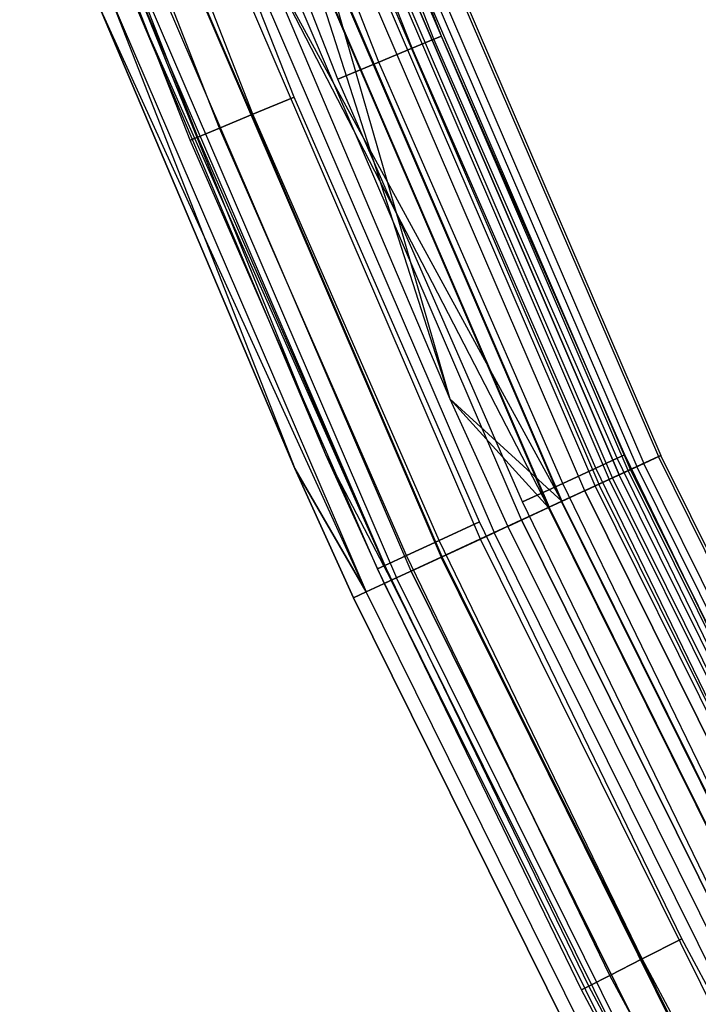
# Model space of a CAD drawing. Extents: x -175 to 175, y -175 to 175.
# Tile 21 of 130: x -164 to -154, y -80 to -65. Entities that reach past the tile are written whole.
import ezdxf

# ---------------------------------------------------------------- set-up
doc = ezdxf.new("R2010")
doc.units = 0
doc.header["$LTSCALE"] = 25.4
doc.layers.get('0').update_dxf_attribs({"linetype": 'CONTINUOUS'})

# ---------------------------------------------------------------- blocks, each defined once
blk = doc.blocks.new('SANTANA_PODLOGOWA_STL')
at = {"color": 0}
for p, q in [((-158.095, -65.485, 1044.184), (-160.544, -59.228, 1044.184)), ((-158.095, -65.485, 1044.184), (-160.544, -59.228, 1044.184)), ((-158.095, -65.485, 1042.816), (-160.544, -59.228, 1042.816)), ((-158.095, -65.485, 1042.816), (-160.544, -59.228, 1042.816)), ((-158.095, -65.485, 248.184), (-160.544, -59.228, 248.184)), ((-158.095, -65.485, 248.184), (-160.544, -59.228, 248.184)), ((-158.095, -65.485, 246.816), (-160.544, -59.228, 246.816)), ((-158.095, -65.485, 246.816), (-160.544, -59.228, 246.816)), ((-157.983, -65.439, 1043.5), (-160.431, -59.186, 1043.5)), ((-157.983, -65.439, 1043.5), (-160.431, -59.186, 1043.5)), ((-157.983, -65.439, 247.5), (-160.431, -59.186, 247.5)), ((-157.983, -65.439, 247.5), (-160.431, -59.186, 247.5)), ((-158.416, -65.618, 1044.786), (-160.87, -59.348, 1044.786)), ((-158.416, -65.618, 1044.786), (-160.87, -59.348, 1044.786)), ((-158.416, -65.618, 1042.214), (-160.87, -59.348, 1042.214)), ((-158.416, -65.618, 1042.214), (-160.87, -59.348, 1042.214)), ((-158.416, -65.618, 248.786), (-160.87, -59.348, 248.786)), ((-158.416, -65.618, 248.786), (-160.87, -59.348, 248.786)), ((-158.416, -65.618, 246.214), (-160.87, -59.348, 246.214)), ((-158.416, -65.618, 246.214), (-160.87, -59.348, 246.214)), ((-158.907, -65.822, 1045.232), (-161.369, -59.532, 1045.232)), ((-158.907, -65.822, 1045.232), (-161.369, -59.532, 1045.232)), ((-158.907, -65.822, 1041.768), (-161.369, -59.532, 1041.768)), ((-158.907, -65.822, 1041.768), (-161.369, -59.532, 1041.768)), ((-158.907, -65.822, 249.232), (-161.369, -59.532, 249.232)), ((-158.907, -65.822, 249.232), (-161.369, -59.532, 249.232)), ((-158.907, -65.822, 245.768), (-161.369, -59.532, 245.768)), ((-158.907, -65.822, 245.768), (-161.369, -59.532, 245.768)), ((-159.51, -66.071, 1045.47), (-161.981, -59.758, 1045.47)), ((-159.51, -66.071, 1041.53), (-161.981, -59.758, 1041.53)), ((-159.51, -66.071, 1045.47), (-161.981, -59.758, 1045.47)), ((-159.51, -66.071, 1041.53), (-161.981, -59.758, 1041.53)), ((-159.51, -66.071, 249.47), (-161.981, -59.758, 249.47)), ((-159.51, -66.071, 245.53), (-161.981, -59.758, 245.53)), ((-159.51, -66.071, 249.47), (-161.981, -59.758, 249.47)), ((-159.51, -66.071, 245.53), (-161.981, -59.758, 245.53)), ((-160.152, -66.337, 1041.53), (-162.633, -59.998, 1041.53)), ((-160.152, -66.337, 1045.47), (-162.633, -59.998, 1045.47)), ((-160.152, -66.337, 1045.47), (-162.633, -59.998, 1045.47)), ((-160.152, -66.337, 1041.53), (-162.633, -59.998, 1041.53)), ((-160.152, -66.337, 245.53), (-162.633, -59.998, 245.53)), ((-160.152, -66.337, 249.47), (-162.633, -59.998, 249.47)), ((-160.152, -66.337, 249.47), (-162.633, -59.998, 249.47)), ((-160.152, -66.337, 245.53), (-162.633, -59.998, 245.53)), ((-160.755, -66.587, 1045.232), (-163.245, -60.224, 1045.232)), ((-160.755, -66.587, 1045.232), (-163.245, -60.224, 1045.232)), ((-160.755, -66.587, 1041.768), (-163.245, -60.224, 1041.768)), ((-160.755, -66.587, 1041.768), (-163.245, -60.224, 1041.768)), ((-160.755, -66.587, 249.232), (-163.245, -60.224, 249.232)), ((-160.755, -66.587, 249.232), (-163.245, -60.224, 249.232)), ((-160.755, -66.587, 245.768), (-163.245, -60.224, 245.768)), ((-160.755, -66.587, 245.768), (-163.245, -60.224, 245.768)), ((-161.247, -66.791, 1044.786), (-163.744, -60.409, 1044.786)), ((-161.247, -66.791, 1044.786), (-163.744, -60.409, 1044.786)), ((-161.247, -66.791, 1042.214), (-163.744, -60.409, 1042.214)), ((-161.247, -66.791, 1042.214), (-163.744, -60.409, 1042.214)), ((-161.247, -66.791, 248.786), (-163.744, -60.409, 248.786)), ((-161.247, -66.791, 248.786), (-163.744, -60.409, 248.786)), ((-161.247, -66.791, 246.214), (-163.744, -60.409, 246.214)), ((-161.247, -66.791, 246.214), (-163.744, -60.409, 246.214)), ((-161.679, -66.97, 1043.5), (-164.183, -60.57, 1043.5)), ((-161.679, -66.97, 1043.5), (-164.183, -60.57, 1043.5)), ((-161.679, -66.97, 247.5), (-164.183, -60.57, 247.5)), ((-161.679, -66.97, 247.5), (-164.183, -60.57, 247.5)), ((-161.567, -66.923, 1044.184), (-164.07, -60.529, 1044.184)), ((-161.567, -66.923, 1044.184), (-164.07, -60.529, 1044.184)), ((-161.567, -66.923, 1042.816), (-164.07, -60.529, 1042.816)), ((-161.567, -66.923, 1042.816), (-164.07, -60.529, 1042.816)), ((-161.567, -66.923, 248.184), (-164.07, -60.529, 248.184)), ((-161.567, -66.923, 248.184), (-164.07, -60.529, 248.184)), ((-161.567, -66.923, 246.816), (-164.07, -60.529, 246.816)), ((-161.567, -66.923, 246.816), (-164.07, -60.529, 246.816)), ((-158.448, -63.131, 246.947), (-154.798, -71.617, 246.947)), ((-158.448, -63.131, 246.947), (-154.798, -71.617, 246.947)), ((-158.448, -63.131, 1044.053), (-154.798, -71.617, 1044.053)), ((-158.448, -63.131, 1044.053), (-154.798, -71.617, 1044.053)), ((-158.412, -63.117, 247.838), (-154.762, -71.601, 247.838)), ((-158.412, -63.117, 247.838), (-154.762, -71.601, 247.838)), ((-158.412, -63.117, 1043.162), (-154.762, -71.601, 1043.162)), ((-158.412, -63.117, 1043.162), (-154.762, -71.601, 1043.162)), ((-155.241, -71.822, 247.945), (-158.902, -63.312, 247.945)), ((-155.241, -71.822, 247.945), (-158.902, -63.312, 247.945)), ((-155.241, -71.822, 1043.055), (-158.902, -63.312, 1043.055)), ((-155.241, -71.822, 1043.055), (-158.902, -63.312, 1043.055)), ((-155.207, -71.806, 247.276), (-158.867, -63.298, 247.276)), ((-155.207, -71.806, 247.276), (-158.867, -63.298, 247.276)), ((-155.207, -71.806, 1043.724), (-158.867, -63.298, 1043.724)), ((-155.207, -71.806, 1043.724), (-158.867, -63.298, 1043.724)), ((-158.773, -63.261, 246.126), (-155.115, -71.764, 246.126)), ((-158.773, -63.261, 246.126), (-155.115, -71.764, 246.126)), ((-158.773, -63.261, 1044.874), (-155.115, -71.764, 1044.874)), ((-158.773, -63.261, 1044.874), (-155.115, -71.764, 1044.874)), ((-158.669, -63.219, 248.686), (-155.013, -71.717, 248.686)), ((-158.669, -63.219, 248.686), (-155.013, -71.717, 248.686)), ((-158.669, -63.219, 1042.314), (-155.013, -71.717, 1042.314)), ((-158.669, -63.219, 1042.314), (-155.013, -71.717, 1042.314)), ((-159.344, -63.489, 245.48), (-155.674, -72.022, 245.48)), ((-159.344, -63.489, 245.48), (-155.674, -72.022, 245.48)), ((-159.344, -63.489, 1045.52), (-155.674, -72.022, 1045.52)), ((-159.344, -63.489, 1045.52), (-155.674, -72.022, 1045.52)), ((-159.186, -63.425, 249.383), (-155.519, -71.951, 249.383)), ((-159.186, -63.425, 249.383), (-155.519, -71.951, 249.383)), ((-159.186, -63.425, 1041.616), (-155.519, -71.951, 1041.616)), ((-159.186, -63.425, 1041.616), (-155.519, -71.951, 1041.616)), ((-155.474, -71.93, 248.564), (-159.14, -63.407, 248.564)), ((-155.474, -71.93, 248.564), (-159.14, -63.407, 248.564)), ((-155.474, -71.93, 1042.436), (-159.14, -63.407, 1042.436)), ((-155.474, -71.93, 1042.436), (-159.14, -63.407, 1042.436)), ((-159.039, -63.367, 246.632), (-155.375, -71.884, 246.632)), ((-159.039, -63.367, 246.632), (-155.375, -71.884, 246.632)), ((-155.375, -71.884, 1044.368), (-159.039, -63.367, 1044.368)), ((-155.375, -71.884, 1044.368), (-159.039, -63.367, 1044.368)), ((-155.879, -72.117, 249.064), (-159.555, -63.572, 249.064)), ((-155.879, -72.117, 249.064), (-159.555, -63.572, 249.064)), ((-155.879, -72.117, 1041.936), (-159.555, -63.572, 1041.936)), ((-155.879, -72.117, 1041.936), (-159.555, -63.572, 1041.936)), ((-155.727, -72.047, 246.086), (-159.399, -63.51, 246.086)), ((-155.727, -72.047, 246.086), (-159.399, -63.51, 246.086)), ((-155.727, -72.047, 1044.914), (-159.399, -63.51, 1044.914)), ((-155.727, -72.047, 1044.914), (-159.399, -63.51, 1044.914)), ((-156.223, -72.276, 245.698), (-159.907, -63.713, 245.698)), ((-156.223, -72.276, 245.698), (-159.907, -63.713, 245.698)), ((-159.907, -63.713, 1045.302), (-156.223, -72.276, 1045.302)), ((-159.907, -63.713, 1045.302), (-156.223, -72.276, 1045.302)), ((-159.897, -63.709, 249.841), (-156.214, -72.272, 249.841)), ((-159.897, -63.709, 249.841), (-156.214, -72.272, 249.841)), ((-159.897, -63.709, 1041.159), (-157.863, -70.769, 1041)), ((-159.897, -63.709, 1041.159), (-157.863, -70.769, 1041)), ((-159.897, -63.709, 1041.159), (-156.214, -72.272, 1041.159)), ((-159.897, -63.709, 1041.159), (-156.214, -72.272, 1041.159)), ((-160.099, -63.789, 249.388), (-157.863, -70.769, 249.5)), ((-160.099, -63.789, 249.388), (-156.411, -72.363, 249.388)), ((-160.099, -63.789, 249.388), (-157.863, -70.769, 249.5)), ((-160.099, -63.789, 249.388), (-156.411, -72.363, 249.388)), ((-160.099, -63.789, 1041.612), (-156.411, -72.363, 1041.612)), ((-160.099, -63.789, 1041.612), (-156.411, -72.363, 1041.612)), ((-160.09, -63.786, 245.091), (-156.402, -72.359, 245.091)), ((-160.09, -63.786, 245.091), (-156.402, -72.359, 245.091)), ((-160.09, -63.786, 1045.909), (-156.402, -72.359, 1045.909)), ((-160.09, -63.786, 1045.909), (-156.402, -72.359, 1045.909)), ((-156.214, -72.272, 249.841), (-160.713, -64.034, 250)), ((-160.713, -64.034, 250), (-157.863, -70.769, 250)), ((-156.214, -72.272, 249.841), (-160.713, -64.034, 250)), ((-160.713, -64.034, 250), (-157.863, -70.769, 250)), ((-160.713, -64.034, 249.5), (-157.863, -70.769, 249.5)), ((-160.713, -64.034, 249.5), (-157.863, -70.769, 249.5)), ((-160.713, -64.034, 1041.5), (-157.863, -70.769, 1041.5)), ((-156.411, -72.363, 1041.612), (-160.713, -64.034, 1041.5)), ((-156.411, -72.363, 1041.612), (-160.713, -64.034, 1041.5)), ((-160.713, -64.034, 1041.5), (-157.863, -70.769, 1041.5)), ((-160.713, -64.034, 1041), (-157.863, -70.769, 1041)), ((-160.713, -64.034, 1041), (-157.863, -70.769, 1041)), ((-156.807, -72.547, 245.513), (-160.505, -63.951, 245.513)), ((-156.807, -72.547, 245.513), (-160.505, -63.951, 245.513)), ((-156.807, -72.547, 1045.487), (-160.505, -63.951, 1045.487)), ((-156.807, -72.547, 1045.487), (-160.505, -63.951, 1045.487)), ((-157.414, -72.828, 245.55), (-161.126, -64.199, 245.55)), ((-157.414, -72.828, 245.55), (-161.126, -64.199, 245.55)), ((-157.414, -72.828, 1045.45), (-161.126, -64.199, 1045.45)), ((-157.414, -72.828, 1045.45), (-161.126, -64.199, 1045.45)), ((-160.916, -64.115, 245.01), (-157.209, -72.732, 245.01)), ((-160.916, -64.115, 245.01), (-157.209, -72.732, 245.01)), ((-160.916, -64.115, 1045.99), (-157.209, -72.732, 1045.99)), ((-160.916, -64.115, 1045.99), (-157.209, -72.732, 1045.99)), ((-161.715, -64.433, 245.245), (-157.99, -73.094, 245.245)), ((-161.715, -64.433, 245.245), (-157.99, -73.094, 245.245)), ((-161.715, -64.433, 1045.755), (-157.99, -73.094, 1045.755)), ((-161.715, -64.433, 1045.755), (-157.99, -73.094, 1045.755)), ((-157.976, -73.088, 245.807), (-161.701, -64.428, 245.807)), ((-157.976, -73.088, 245.807), (-161.701, -64.428, 245.807)), ((-157.976, -73.088, 1045.193), (-161.701, -64.428, 1045.193)), ((-157.976, -73.088, 1045.193), (-161.701, -64.428, 1045.193)), ((-158.43, -73.297, 246.253), (-162.166, -64.613, 246.253)), ((-158.43, -73.297, 246.253), (-162.166, -64.613, 246.253)), ((-158.43, -73.297, 1044.747), (-162.166, -64.613, 1044.747)), ((-158.43, -73.297, 1044.747), (-162.166, -64.613, 1044.747)), ((-162.571, -64.774, 247.5), (-159.688, -71.587, 247.5)), ((-158.724, -73.433, 246.839), (-162.571, -64.774, 247.5)), ((-158.724, -73.433, 246.839), (-162.571, -64.774, 247.5)), ((-162.571, -64.774, 247.5), (-159.688, -71.587, 247.5)), ((-162.571, -64.774, 1043.5), (-159.688, -71.587, 1043.5)), ((-162.571, -64.774, 1043.5), (-159.688, -71.587, 1043.5)), ((-162.467, -64.733, 246.839), (-158.724, -73.433, 246.839)), ((-162.467, -64.733, 246.839), (-158.724, -73.433, 246.839)), ((-162.467, -64.733, 1044.161), (-159.688, -71.587, 1043.5)), ((-162.467, -64.733, 1044.161), (-158.724, -73.433, 1044.161)), ((-162.467, -64.733, 1044.161), (-159.688, -71.587, 1043.5)), ((-162.467, -64.733, 1044.161), (-158.724, -73.433, 1044.161)), ((-162.387, -64.701, 245.767), (-158.646, -73.397, 245.767)), ((-162.387, -64.701, 245.767), (-158.646, -73.397, 245.767)), ((-162.387, -64.701, 1045.233), (-158.646, -73.397, 1045.233)), ((-162.387, -64.701, 1045.233), (-158.646, -73.397, 1045.233)), ((-162.846, -64.884, 246.51), (-160.142, -71.79, 247.379)), ((-162.846, -64.884, 246.51), (-160.142, -71.79, 247.379)), ((-162.846, -64.884, 246.51), (-159.094, -73.605, 246.51)), ((-162.846, -64.884, 246.51), (-159.094, -73.605, 246.51)), ((-162.846, -64.884, 1044.49), (-159.094, -73.605, 1044.49)), ((-162.846, -64.884, 1044.49), (-159.094, -73.605, 1044.49)), ((-160.142, -71.79, 247.379), (-163.033, -64.958, 247.379)), ((-159.094, -73.605, 1044.49), (-163.033, -64.958, 1043.62)), ((-163.033, -64.958, 1043.62), (-160.142, -71.79, 1043.62)), ((-159.094, -73.605, 1044.49), (-163.033, -64.958, 1043.62)), ((-163.033, -64.958, 1043.62), (-160.142, -71.79, 1043.62)), ((-160.142, -71.79, 247.379), (-163.033, -64.958, 247.379)), ((-158.095, -65.485, 1044.184), (-158.416, -65.618, 1044.786)), ((-158.095, -65.485, 1044.184), (-158.416, -65.618, 1044.786)), ((-158.416, -65.618, 1042.214), (-158.095, -65.485, 1042.816)), ((-158.416, -65.618, 1042.214), (-158.095, -65.485, 1042.816)), ((-158.095, -65.485, 248.184), (-158.416, -65.618, 248.786)), ((-158.095, -65.485, 248.184), (-158.416, -65.618, 248.786)), ((-158.416, -65.618, 246.214), (-158.095, -65.485, 246.816)), ((-158.416, -65.618, 246.214), (-158.095, -65.485, 246.816)), ((-157.983, -65.439, 1043.5), (-158.095, -65.485, 1044.184)), ((-158.095, -65.485, 1042.816), (-157.983, -65.439, 1043.5)), ((-157.983, -65.439, 1043.5), (-158.095, -65.485, 1044.184)), ((-158.095, -65.485, 1042.816), (-157.983, -65.439, 1043.5)), ((-157.983, -65.439, 247.5), (-158.095, -65.485, 248.184)), ((-158.095, -65.485, 246.816), (-157.983, -65.439, 247.5)), ((-157.983, -65.439, 247.5), (-158.095, -65.485, 248.184)), ((-158.095, -65.485, 246.816), (-157.983, -65.439, 247.5)), ((-155.402, -71.641, 1044.184), (-158.095, -65.485, 1044.184)), ((-155.402, -71.641, 1042.816), (-158.095, -65.485, 1042.816)), ((-155.402, -71.641, 1042.816), (-158.095, -65.485, 1042.816)), ((-155.402, -71.641, 1044.184), (-158.095, -65.485, 1044.184)), ((-155.402, -71.641, 248.184), (-158.095, -65.485, 248.184)), ((-155.402, -71.641, 246.816), (-158.095, -65.485, 246.816)), ((-155.402, -71.641, 246.816), (-158.095, -65.485, 246.816)), ((-155.402, -71.641, 248.184), (-158.095, -65.485, 248.184)), ((-155.292, -71.591, 1043.5), (-157.983, -65.439, 1043.5)), ((-155.292, -71.591, 1043.5), (-157.983, -65.439, 1043.5)), ((-155.292, -71.591, 247.5), (-157.983, -65.439, 247.5)), ((-155.292, -71.591, 247.5), (-157.983, -65.439, 247.5)), ((-158.416, -65.618, 1044.786), (-158.907, -65.822, 1045.232)), ((-158.416, -65.618, 1044.786), (-158.907, -65.822, 1045.232)), ((-158.907, -65.822, 1041.768), (-158.416, -65.618, 1042.214)), ((-158.907, -65.822, 1041.768), (-158.416, -65.618, 1042.214)), ((-158.416, -65.618, 248.786), (-158.907, -65.822, 249.232)), ((-158.416, -65.618, 248.786), (-158.907, -65.822, 249.232)), ((-158.907, -65.822, 245.768), (-158.416, -65.618, 246.214)), ((-158.907, -65.822, 245.768), (-158.416, -65.618, 246.214)), ((-155.717, -71.787, 1044.786), (-158.416, -65.618, 1044.786)), ((-155.717, -71.787, 1044.786), (-158.416, -65.618, 1044.786)), ((-155.717, -71.787, 1042.214), (-158.416, -65.618, 1042.214)), ((-155.717, -71.787, 1042.214), (-158.416, -65.618, 1042.214)), ((-155.717, -71.787, 248.786), (-158.416, -65.618, 248.786)), ((-155.717, -71.787, 248.786), (-158.416, -65.618, 248.786)), ((-155.717, -71.787, 246.214), (-158.416, -65.618, 246.214)), ((-155.717, -71.787, 246.214), (-158.416, -65.618, 246.214)), ((-158.907, -65.822, 1045.232), (-159.51, -66.071, 1045.47)), ((-158.907, -65.822, 1045.232), (-159.51, -66.071, 1045.47)), ((-159.51, -66.071, 1041.53), (-158.907, -65.822, 1041.768)), ((-159.51, -66.071, 1041.53), (-158.907, -65.822, 1041.768)), ((-158.907, -65.822, 249.232), (-159.51, -66.071, 249.47)), ((-158.907, -65.822, 249.232), (-159.51, -66.071, 249.47)), ((-159.51, -66.071, 245.53), (-158.907, -65.822, 245.768)), ((-159.51, -66.071, 245.53), (-158.907, -65.822, 245.768)), ((-156.201, -72.009, 1045.232), (-158.907, -65.822, 1045.232)), ((-156.201, -72.009, 1045.232), (-158.907, -65.822, 1045.232)), ((-156.201, -72.009, 1041.768), (-158.907, -65.822, 1041.768)), ((-156.201, -72.009, 1041.768), (-158.907, -65.822, 1041.768)), ((-156.201, -72.009, 249.232), (-158.907, -65.822, 249.232)), ((-156.201, -72.009, 249.232), (-158.907, -65.822, 249.232)), ((-156.201, -72.009, 245.768), (-158.907, -65.822, 245.768)), ((-156.201, -72.009, 245.768), (-158.907, -65.822, 245.768)), ((-156.793, -72.283, 1045.47), (-159.51, -66.071, 1045.47)), ((-156.793, -72.283, 1041.53), (-159.51, -66.071, 1041.53)), ((-156.793, -72.283, 1045.47), (-159.51, -66.071, 1045.47)), ((-156.793, -72.283, 1041.53), (-159.51, -66.071, 1041.53)), ((-156.793, -72.283, 249.47), (-159.51, -66.071, 249.47)), ((-156.793, -72.283, 245.53), (-159.51, -66.071, 245.53)), ((-156.793, -72.283, 249.47), (-159.51, -66.071, 249.47)), ((-156.793, -72.283, 245.53), (-159.51, -66.071, 245.53)), ((-160.152, -66.337, 1045.47), (-160.755, -66.587, 1045.232)), ((-160.152, -66.337, 1045.47), (-160.755, -66.587, 1045.232)), ((-160.755, -66.587, 1041.768), (-160.152, -66.337, 1041.53)), ((-160.755, -66.587, 1041.768), (-160.152, -66.337, 1041.53)), ((-160.152, -66.337, 249.47), (-160.755, -66.587, 249.232)), ((-160.152, -66.337, 249.47), (-160.755, -66.587, 249.232)), ((-160.755, -66.587, 245.768), (-160.152, -66.337, 245.53)), ((-160.755, -66.587, 245.768), (-160.152, -66.337, 245.53)), ((-157.424, -72.574, 1045.47), (-160.152, -66.337, 1045.47)), ((-157.424, -72.574, 1041.53), (-160.152, -66.337, 1041.53)), ((-157.424, -72.574, 1045.47), (-160.152, -66.337, 1045.47)), ((-157.424, -72.574, 1041.53), (-160.152, -66.337, 1041.53)), ((-157.424, -72.574, 249.47), (-160.152, -66.337, 249.47)), ((-157.424, -72.574, 245.53), (-160.152, -66.337, 245.53)), ((-157.424, -72.574, 249.47), (-160.152, -66.337, 249.47)), ((-157.424, -72.574, 245.53), (-160.152, -66.337, 245.53)), ((-160.755, -66.587, 1045.232), (-161.247, -66.791, 1044.786)), ((-160.755, -66.587, 1045.232), (-161.247, -66.791, 1044.786)), ((-161.247, -66.791, 1042.214), (-160.755, -66.587, 1041.768)), ((-161.247, -66.791, 1042.214), (-160.755, -66.587, 1041.768)), ((-160.755, -66.587, 249.232), (-161.247, -66.791, 248.786)), ((-160.755, -66.587, 249.232), (-161.247, -66.791, 248.786)), ((-161.247, -66.791, 246.214), (-160.755, -66.587, 245.768)), ((-161.247, -66.791, 246.214), (-160.755, -66.587, 245.768)), ((-158.017, -72.847, 1045.232), (-160.755, -66.587, 1045.232)), ((-158.017, -72.847, 1045.232), (-160.755, -66.587, 1045.232)), ((-158.017, -72.847, 1041.768), (-160.755, -66.587, 1041.768)), ((-158.017, -72.847, 1041.768), (-160.755, -66.587, 1041.768)), ((-158.017, -72.847, 249.232), (-160.755, -66.587, 249.232)), ((-158.017, -72.847, 249.232), (-160.755, -66.587, 249.232)), ((-158.017, -72.847, 245.768), (-160.755, -66.587, 245.768)), ((-158.017, -72.847, 245.768), (-160.755, -66.587, 245.768)), ((-161.247, -66.791, 1044.786), (-161.567, -66.923, 1044.184)), ((-161.247, -66.791, 1044.786), (-161.567, -66.923, 1044.184)), ((-161.567, -66.923, 1042.816), (-161.247, -66.791, 1042.214)), ((-161.567, -66.923, 1042.816), (-161.247, -66.791, 1042.214)), ((-161.247, -66.791, 248.786), (-161.567, -66.923, 248.184)), ((-161.247, -66.791, 248.786), (-161.567, -66.923, 248.184)), ((-161.567, -66.923, 246.816), (-161.247, -66.791, 246.214)), ((-161.567, -66.923, 246.816), (-161.247, -66.791, 246.214)), ((-158.5, -73.07, 1044.786), (-161.247, -66.791, 1044.786)), ((-158.5, -73.07, 1044.786), (-161.247, -66.791, 1044.786)), ((-158.5, -73.07, 1042.214), (-161.247, -66.791, 1042.214)), ((-158.5, -73.07, 1042.214), (-161.247, -66.791, 1042.214)), ((-158.5, -73.07, 248.786), (-161.247, -66.791, 248.786)), ((-158.5, -73.07, 248.786), (-161.247, -66.791, 248.786)), ((-158.5, -73.07, 246.214), (-161.247, -66.791, 246.214)), ((-158.5, -73.07, 246.214), (-161.247, -66.791, 246.214)), ((-161.567, -66.923, 1044.184), (-161.679, -66.97, 1043.5)), ((-161.679, -66.97, 1043.5), (-161.567, -66.923, 1042.816)), ((-161.567, -66.923, 1044.184), (-161.679, -66.97, 1043.5)), ((-161.679, -66.97, 1043.5), (-161.567, -66.923, 1042.816)), ((-161.567, -66.923, 248.184), (-161.679, -66.97, 247.5)), ((-161.679, -66.97, 247.5), (-161.567, -66.923, 246.816)), ((-161.567, -66.923, 248.184), (-161.679, -66.97, 247.5)), ((-161.679, -66.97, 247.5), (-161.567, -66.923, 246.816)), ((-158.816, -73.215, 1044.184), (-161.567, -66.923, 1044.184)), ((-158.816, -73.215, 1044.184), (-161.567, -66.923, 1044.184)), ((-158.816, -73.215, 1042.816), (-161.567, -66.923, 1042.816)), ((-158.816, -73.215, 1042.816), (-161.567, -66.923, 1042.816)), ((-158.816, -73.215, 248.184), (-161.567, -66.923, 248.184)), ((-158.816, -73.215, 248.184), (-161.567, -66.923, 248.184)), ((-158.816, -73.215, 246.816), (-161.567, -66.923, 246.816)), ((-158.816, -73.215, 246.816), (-161.567, -66.923, 246.816)), ((-158.925, -73.265, 1043.5), (-161.679, -66.97, 1043.5)), ((-158.925, -73.265, 1043.5), (-161.679, -66.97, 1043.5)), ((-158.925, -73.265, 247.5), (-161.679, -66.97, 247.5)), ((-158.925, -73.265, 247.5), (-161.679, -66.97, 247.5)), ((-157.863, -70.769, 250), (-157.011, -72.641, 250)), ((-156.214, -72.272, 249.841), (-157.863, -70.769, 250)), ((-156.214, -72.272, 249.841), (-157.863, -70.769, 250)), ((-157.863, -70.769, 250), (-157.011, -72.641, 250)), ((-157.863, -70.769, 250), (-157.863, -70.769, 249.5)), ((-157.863, -70.769, 249.5), (-157.011, -72.641, 249.5)), ((-157.863, -70.769, 250), (-157.863, -70.769, 249.5)), ((-157.863, -70.769, 249.5), (-157.011, -72.641, 249.5)), ((-157.863, -70.769, 249.5), (-156.411, -72.363, 249.388)), ((-157.863, -70.769, 249.5), (-156.411, -72.363, 249.388)), ((-157.863, -70.769, 1041.5), (-156.411, -72.363, 1041.612)), ((-157.863, -70.769, 1041.5), (-157.011, -72.641, 1041.5)), ((-157.863, -70.769, 1041.5), (-156.411, -72.363, 1041.612)), ((-157.863, -70.769, 1041.5), (-157.011, -72.641, 1041.5)), ((-157.863, -70.769, 1041.5), (-157.863, -70.769, 1041)), ((-157.863, -70.769, 1041), (-157.011, -72.641, 1041)), ((-157.863, -70.769, 1041.5), (-157.863, -70.769, 1041)), ((-157.863, -70.769, 1041), (-157.011, -72.641, 1041)), ((-157.863, -70.769, 1041), (-156.214, -72.272, 1041.159)), ((-157.863, -70.769, 1041), (-156.214, -72.272, 1041.159)), ((-159.688, -71.587, 247.5), (-158.724, -73.433, 246.839)), ((-159.688, -71.587, 247.5), (-158.826, -73.481, 247.5)), ((-159.688, -71.587, 247.5), (-158.724, -73.433, 246.839)), ((-159.688, -71.587, 247.5), (-158.826, -73.481, 247.5)), ((-159.688, -71.587, 247.5), (-159.688, -71.587, 1043.5)), ((-159.688, -71.587, 1043.5), (-158.826, -73.481, 1043.5)), ((-159.688, -71.587, 247.5), (-159.688, -71.587, 1043.5)), ((-159.688, -71.587, 1043.5), (-158.826, -73.481, 1043.5)), ((-159.688, -71.587, 1043.5), (-158.724, -73.433, 1044.161)), ((-159.688, -71.587, 1043.5), (-158.724, -73.433, 1044.161)), ((-155.402, -71.641, 1042.816), (-155.292, -71.591, 1043.5)), ((-155.292, -71.591, 1043.5), (-155.402, -71.641, 1044.184)), ((-155.402, -71.641, 1042.816), (-155.292, -71.591, 1043.5)), ((-155.292, -71.591, 1043.5), (-155.402, -71.641, 1044.184)), ((-155.402, -71.641, 246.816), (-155.292, -71.591, 247.5)), ((-155.292, -71.591, 247.5), (-155.402, -71.641, 248.184)), ((-155.402, -71.641, 246.816), (-155.292, -71.591, 247.5)), ((-155.292, -71.591, 247.5), (-155.402, -71.641, 248.184)), ((-152.362, -77.632, 1043.5), (-155.292, -71.591, 1043.5)), ((-152.362, -77.632, 1043.5), (-155.292, -71.591, 1043.5)), ((-152.362, -77.632, 247.5), (-155.292, -71.591, 247.5)), ((-152.362, -77.632, 247.5), (-155.292, -71.591, 247.5)), ((-155.402, -71.641, 1044.184), (-155.717, -71.787, 1044.786)), ((-155.717, -71.787, 1042.214), (-155.402, -71.641, 1042.816)), ((-155.717, -71.787, 1042.214), (-155.402, -71.641, 1042.816)), ((-155.402, -71.641, 1044.184), (-155.717, -71.787, 1044.786)), ((-155.402, -71.641, 248.184), (-155.717, -71.787, 248.786)), ((-155.717, -71.787, 246.214), (-155.402, -71.641, 246.816)), ((-155.717, -71.787, 246.214), (-155.402, -71.641, 246.816)), ((-155.402, -71.641, 248.184), (-155.717, -71.787, 248.786)), ((-155.519, -71.951, 249.383), (-155.013, -71.717, 248.686)), ((-155.519, -71.951, 249.383), (-155.013, -71.717, 248.686)), ((-155.013, -71.717, 1042.314), (-155.519, -71.951, 1041.616)), ((-155.013, -71.717, 1042.314), (-155.519, -71.951, 1041.616)), ((-152.47, -77.687, 1042.816), (-155.402, -71.641, 1042.816)), ((-152.47, -77.687, 1042.816), (-155.402, -71.641, 1042.816)), ((-152.47, -77.687, 1044.184), (-155.402, -71.641, 1044.184)), ((-152.47, -77.687, 1044.184), (-155.402, -71.641, 1044.184)), ((-152.47, -77.687, 246.816), (-155.402, -71.641, 246.816)), ((-152.47, -77.687, 246.816), (-155.402, -71.641, 246.816)), ((-152.47, -77.687, 248.184), (-155.402, -71.641, 248.184)), ((-152.47, -77.687, 248.184), (-155.402, -71.641, 248.184)), ((-154.798, -71.617, 246.947), (-155.115, -71.764, 246.126)), ((-154.798, -71.617, 246.947), (-155.115, -71.764, 246.126)), ((-155.115, -71.764, 1044.874), (-154.798, -71.617, 1044.053)), ((-155.115, -71.764, 1044.874), (-154.798, -71.617, 1044.053)), ((-155.013, -71.717, 248.686), (-154.762, -71.601, 247.838)), ((-155.013, -71.717, 248.686), (-154.762, -71.601, 247.838)), ((-154.762, -71.601, 1043.162), (-155.013, -71.717, 1042.314)), ((-154.762, -71.601, 1043.162), (-155.013, -71.717, 1042.314)), ((-150.903, -80.004, 248.686), (-155.013, -71.717, 248.686)), ((-150.903, -80.004, 248.686), (-155.013, -71.717, 248.686)), ((-150.903, -80.004, 1042.314), (-155.013, -71.717, 1042.314)), ((-150.903, -80.004, 1042.314), (-155.013, -71.717, 1042.314)), ((-154.762, -71.601, 247.838), (-154.798, -71.617, 246.947)), ((-154.762, -71.601, 247.838), (-154.798, -71.617, 246.947)), ((-154.798, -71.617, 1044.053), (-154.762, -71.601, 1043.162)), ((-154.798, -71.617, 1044.053), (-154.762, -71.601, 1043.162)), ((-150.694, -79.893, 246.947), (-154.798, -71.617, 246.947)), ((-150.694, -79.893, 246.947), (-154.798, -71.617, 246.947)), ((-150.694, -79.893, 1044.053), (-154.798, -71.617, 1044.053)), ((-150.694, -79.893, 1044.053), (-154.798, -71.617, 1044.053)), ((-150.659, -79.874, 247.838), (-154.762, -71.601, 247.838)), ((-150.659, -79.874, 247.838), (-154.762, -71.601, 247.838)), ((-150.659, -79.874, 1043.162), (-154.762, -71.601, 1043.162)), ((-150.659, -79.874, 1043.162), (-154.762, -71.601, 1043.162)), ((-159.277, -73.689, 247.379), (-160.142, -71.79, 247.379)), ((-160.142, -71.79, 247.379), (-159.094, -73.605, 246.51)), ((-160.142, -71.79, 247.379), (-159.094, -73.605, 246.51)), ((-160.142, -71.79, 1043.62), (-159.277, -73.689, 1043.62)), ((-159.094, -73.605, 1044.49), (-160.142, -71.79, 1043.62)), ((-159.094, -73.605, 1044.49), (-160.142, -71.79, 1043.62)), ((-160.142, -71.79, 1043.62), (-159.277, -73.689, 1043.62)), ((-160.142, -71.79, 1043.62), (-160.142, -71.79, 247.379)), ((-159.277, -73.689, 247.379), (-160.142, -71.79, 247.379)), ((-160.142, -71.79, 1043.62), (-160.142, -71.79, 247.379)), ((-155.717, -71.787, 1044.786), (-156.201, -72.009, 1045.232)), ((-155.717, -71.787, 1044.786), (-156.201, -72.009, 1045.232)), ((-156.201, -72.009, 1041.768), (-155.717, -71.787, 1042.214)), ((-156.201, -72.009, 1041.768), (-155.717, -71.787, 1042.214)), ((-155.717, -71.787, 248.786), (-156.201, -72.009, 249.232)), ((-155.717, -71.787, 248.786), (-156.201, -72.009, 249.232)), ((-156.201, -72.009, 245.768), (-155.717, -71.787, 246.214)), ((-156.201, -72.009, 245.768), (-155.717, -71.787, 246.214)), ((-152.779, -77.845, 1044.786), (-155.717, -71.787, 1044.786)), ((-152.779, -77.845, 1042.214), (-155.717, -71.787, 1042.214)), ((-152.779, -77.845, 1042.214), (-155.717, -71.787, 1042.214)), ((-152.779, -77.845, 1044.786), (-155.717, -71.787, 1044.786)), ((-152.779, -77.845, 248.786), (-155.717, -71.787, 248.786)), ((-152.779, -77.845, 246.214), (-155.717, -71.787, 246.214)), ((-152.779, -77.845, 246.214), (-155.717, -71.787, 246.214)), ((-152.779, -77.845, 248.786), (-155.717, -71.787, 248.786)), ((-155.115, -71.764, 246.126), (-155.674, -72.022, 245.48)), ((-155.115, -71.764, 246.126), (-155.674, -72.022, 245.48)), ((-155.674, -72.022, 1045.52), (-155.115, -71.764, 1044.874)), ((-155.674, -72.022, 1045.52), (-155.115, -71.764, 1044.874)), ((-155.241, -71.822, 247.945), (-155.474, -71.93, 248.564)), ((-155.241, -71.822, 247.945), (-155.474, -71.93, 248.564)), ((-155.474, -71.93, 1042.436), (-155.241, -71.822, 1043.055)), ((-155.474, -71.93, 1042.436), (-155.241, -71.822, 1043.055)), ((-155.207, -71.806, 247.276), (-155.375, -71.884, 246.632)), ((-155.207, -71.806, 247.276), (-155.375, -71.884, 246.632)), ((-155.207, -71.806, 1043.724), (-155.375, -71.884, 1044.368)), ((-155.207, -71.806, 1043.724), (-155.375, -71.884, 1044.368)), ((-155.207, -71.806, 247.276), (-155.241, -71.822, 247.945)), ((-155.207, -71.806, 247.276), (-155.241, -71.822, 247.945)), ((-155.241, -71.822, 1043.055), (-155.207, -71.806, 1043.724)), ((-155.241, -71.822, 1043.055), (-155.207, -71.806, 1043.724)), ((-151.125, -80.121, 247.945), (-155.241, -71.822, 247.945)), ((-151.125, -80.121, 247.945), (-155.241, -71.822, 247.945)), ((-151.125, -80.121, 1043.055), (-155.241, -71.822, 1043.055)), ((-151.125, -80.121, 1043.055), (-155.241, -71.822, 1043.055)), ((-155.207, -71.806, 247.276), (-151.092, -80.104, 247.276)), ((-155.207, -71.806, 247.276), (-151.092, -80.104, 247.276)), ((-151.092, -80.104, 1043.724), (-155.207, -71.806, 1043.724)), ((-151.092, -80.104, 1043.724), (-155.207, -71.806, 1043.724)), ((-151.002, -80.056, 246.126), (-155.115, -71.764, 246.126)), ((-151.002, -80.056, 246.126), (-155.115, -71.764, 246.126)), ((-151.002, -80.056, 1044.874), (-155.115, -71.764, 1044.874)), ((-151.002, -80.056, 1044.874), (-155.115, -71.764, 1044.874)), ((-156.201, -72.009, 1045.232), (-156.793, -72.283, 1045.47)), ((-156.201, -72.009, 1045.232), (-156.793, -72.283, 1045.47)), ((-156.793, -72.283, 1041.53), (-156.201, -72.009, 1041.768)), ((-156.793, -72.283, 1041.53), (-156.201, -72.009, 1041.768)), ((-156.201, -72.009, 249.232), (-156.793, -72.283, 249.47)), ((-156.201, -72.009, 249.232), (-156.793, -72.283, 249.47)), ((-156.793, -72.283, 245.53), (-156.201, -72.009, 245.768)), ((-156.793, -72.283, 245.53), (-156.201, -72.009, 245.768)), ((-155.674, -72.022, 245.48), (-156.402, -72.359, 245.091)), ((-155.674, -72.022, 245.48), (-156.402, -72.359, 245.091)), ((-156.402, -72.359, 1045.909), (-155.674, -72.022, 1045.52)), ((-156.402, -72.359, 1045.909), (-155.674, -72.022, 1045.52)), ((-156.214, -72.272, 249.841), (-155.519, -71.951, 249.383)), ((-156.214, -72.272, 249.841), (-155.519, -71.951, 249.383)), ((-155.519, -71.951, 1041.616), (-156.214, -72.272, 1041.159)), ((-155.519, -71.951, 1041.616), (-156.214, -72.272, 1041.159)), ((-153.253, -78.086, 1045.232), (-156.201, -72.009, 1045.232)), ((-153.253, -78.086, 1045.232), (-156.201, -72.009, 1045.232)), ((-153.253, -78.086, 1041.768), (-156.201, -72.009, 1041.768)), ((-153.253, -78.086, 1041.768), (-156.201, -72.009, 1041.768)), ((-153.253, -78.086, 249.232), (-156.201, -72.009, 249.232)), ((-153.253, -78.086, 249.232), (-156.201, -72.009, 249.232)), ((-153.253, -78.086, 245.768), (-156.201, -72.009, 245.768)), ((-153.253, -78.086, 245.768), (-156.201, -72.009, 245.768)), ((-155.474, -71.93, 248.564), (-155.879, -72.117, 249.064)), ((-155.474, -71.93, 248.564), (-155.879, -72.117, 249.064)), ((-155.879, -72.117, 1041.936), (-155.474, -71.93, 1042.436)), ((-155.879, -72.117, 1041.936), (-155.474, -71.93, 1042.436)), ((-155.727, -72.047, 246.086), (-155.375, -71.884, 246.632)), ((-155.727, -72.047, 246.086), (-155.375, -71.884, 246.632)), ((-155.375, -71.884, 1044.368), (-155.727, -72.047, 1044.914)), ((-155.375, -71.884, 1044.368), (-155.727, -72.047, 1044.914)), ((-151.546, -80.345, 245.48), (-155.674, -72.022, 245.48)), ((-151.546, -80.345, 245.48), (-155.674, -72.022, 245.48)), ((-151.546, -80.345, 1045.52), (-155.674, -72.022, 1045.52)), ((-151.546, -80.345, 1045.52), (-155.674, -72.022, 1045.52)), ((-151.395, -80.265, 249.383), (-155.519, -71.951, 249.383)), ((-151.395, -80.265, 249.383), (-155.519, -71.951, 249.383)), ((-151.395, -80.265, 1041.616), (-155.519, -71.951, 1041.616)), ((-151.395, -80.265, 1041.616), (-155.519, -71.951, 1041.616)), ((-151.351, -80.241, 248.564), (-155.474, -71.93, 248.564)), ((-151.351, -80.241, 248.564), (-155.474, -71.93, 248.564)), ((-151.351, -80.241, 1042.436), (-155.474, -71.93, 1042.436)), ((-151.351, -80.241, 1042.436), (-155.474, -71.93, 1042.436)), ((-151.256, -80.191, 246.632), (-155.375, -71.884, 246.632)), ((-151.256, -80.191, 246.632), (-155.375, -71.884, 246.632)), ((-151.256, -80.191, 1044.368), (-155.375, -71.884, 1044.368)), ((-151.256, -80.191, 1044.368), (-155.375, -71.884, 1044.368)), ((-155.879, -72.117, 249.064), (-156.411, -72.363, 249.388)), ((-155.879, -72.117, 249.064), (-156.411, -72.363, 249.388)), ((-155.879, -72.117, 1041.936), (-156.411, -72.363, 1041.612)), ((-155.879, -72.117, 1041.936), (-156.411, -72.363, 1041.612)), ((-156.223, -72.276, 245.698), (-155.727, -72.047, 246.086)), ((-156.223, -72.276, 245.698), (-155.727, -72.047, 246.086)), ((-155.727, -72.047, 1044.914), (-156.223, -72.276, 1045.302)), ((-155.727, -72.047, 1044.914), (-156.223, -72.276, 1045.302)), ((-151.746, -80.451, 249.064), (-155.879, -72.117, 249.064)), ((-151.746, -80.451, 249.064), (-155.879, -72.117, 249.064)), ((-155.879, -72.117, 1041.936), (-151.746, -80.451, 1041.936)), ((-155.879, -72.117, 1041.936), (-151.746, -80.451, 1041.936)), ((-151.598, -80.372, 246.086), (-155.727, -72.047, 246.086)), ((-151.598, -80.372, 246.086), (-155.727, -72.047, 246.086)), ((-151.598, -80.372, 1044.914), (-155.727, -72.047, 1044.914)), ((-151.598, -80.372, 1044.914), (-155.727, -72.047, 1044.914)), ((-157.011, -72.641, 250), (-156.214, -72.272, 249.841)), ((-157.011, -72.641, 250), (-156.214, -72.272, 249.841)), ((-156.214, -72.272, 1041.159), (-157.011, -72.641, 1041)), ((-156.214, -72.272, 1041.159), (-157.011, -72.641, 1041)), ((-156.807, -72.547, 245.513), (-156.223, -72.276, 245.698)), ((-156.807, -72.547, 245.513), (-156.223, -72.276, 245.698)), ((-156.807, -72.547, 1045.487), (-156.223, -72.276, 1045.302)), ((-156.807, -72.547, 1045.487), (-156.223, -72.276, 1045.302)), ((-153.835, -78.383, 1045.47), (-156.793, -72.283, 1045.47)), ((-153.835, -78.383, 1041.53), (-156.793, -72.283, 1041.53)), ((-153.835, -78.383, 1045.47), (-156.793, -72.283, 1045.47)), ((-153.835, -78.383, 1041.53), (-156.793, -72.283, 1041.53)), ((-153.835, -78.383, 249.47), (-156.793, -72.283, 249.47)), ((-153.835, -78.383, 245.53), (-156.793, -72.283, 245.53)), ((-153.835, -78.383, 249.47), (-156.793, -72.283, 249.47)), ((-153.835, -78.383, 245.53), (-156.793, -72.283, 245.53)), ((-152.081, -80.628, 245.698), (-156.223, -72.276, 245.698)), ((-152.081, -80.628, 245.698), (-156.223, -72.276, 245.698)), ((-152.081, -80.628, 1045.302), (-156.223, -72.276, 1045.302)), ((-152.081, -80.628, 1045.302), (-156.223, -72.276, 1045.302)), ((-152.072, -80.623, 249.841), (-156.214, -72.272, 249.841)), ((-152.072, -80.623, 249.841), (-156.214, -72.272, 249.841)), ((-152.072, -80.623, 1041.159), (-156.214, -72.272, 1041.159)), ((-152.072, -80.623, 1041.159), (-156.214, -72.272, 1041.159)), ((-156.402, -72.359, 245.091), (-157.209, -72.732, 245.01)), ((-156.402, -72.359, 245.091), (-157.209, -72.732, 245.01)), ((-157.209, -72.732, 1045.99), (-156.402, -72.359, 1045.909)), ((-157.209, -72.732, 1045.99), (-156.402, -72.359, 1045.909)), ((-156.411, -72.363, 249.388), (-157.011, -72.641, 249.5)), ((-156.411, -72.363, 249.388), (-157.011, -72.641, 249.5)), ((-157.011, -72.641, 1041.5), (-156.411, -72.363, 1041.612)), ((-157.011, -72.641, 1041.5), (-156.411, -72.363, 1041.612)), ((-152.264, -80.725, 249.388), (-156.411, -72.363, 249.388)), ((-152.264, -80.725, 249.388), (-156.411, -72.363, 249.388)), ((-152.264, -80.725, 1041.612), (-156.411, -72.363, 1041.612)), ((-152.264, -80.725, 1041.612), (-156.411, -72.363, 1041.612)), ((-152.256, -80.721, 245.091), (-156.402, -72.359, 245.091)), ((-152.256, -80.721, 245.091), (-156.402, -72.359, 245.091)), ((-152.256, -80.721, 1045.909), (-156.402, -72.359, 1045.909)), ((-152.256, -80.721, 1045.909), (-156.402, -72.359, 1045.909)), ((-157.424, -72.574, 1045.47), (-158.017, -72.847, 1045.232)), ((-157.424, -72.574, 1045.47), (-158.017, -72.847, 1045.232)), ((-158.017, -72.847, 1041.768), (-157.424, -72.574, 1041.53)), ((-158.017, -72.847, 1041.768), (-157.424, -72.574, 1041.53)), ((-157.424, -72.574, 249.47), (-158.017, -72.847, 249.232)), ((-157.424, -72.574, 249.47), (-158.017, -72.847, 249.232)), ((-158.017, -72.847, 245.768), (-157.424, -72.574, 245.53)), ((-158.017, -72.847, 245.768), (-157.424, -72.574, 245.53)), ((-154.454, -78.698, 1045.47), (-157.424, -72.574, 1045.47)), ((-154.454, -78.698, 1041.53), (-157.424, -72.574, 1041.53)), ((-154.454, -78.698, 1045.47), (-157.424, -72.574, 1045.47)), ((-154.454, -78.698, 1041.53), (-157.424, -72.574, 1041.53)), ((-154.454, -78.698, 249.47), (-157.424, -72.574, 249.47)), ((-154.454, -78.698, 245.53), (-157.424, -72.574, 245.53)), ((-154.454, -78.698, 249.47), (-157.424, -72.574, 249.47)), ((-154.454, -78.698, 245.53), (-157.424, -72.574, 245.53)), ((-157.414, -72.828, 245.55), (-156.807, -72.547, 245.513)), ((-157.414, -72.828, 245.55), (-156.807, -72.547, 245.513)), ((-156.807, -72.547, 1045.487), (-157.414, -72.828, 1045.45)), ((-156.807, -72.547, 1045.487), (-157.414, -72.828, 1045.45)), ((-152.65, -80.93, 245.513), (-156.807, -72.547, 245.513)), ((-152.65, -80.93, 245.513), (-156.807, -72.547, 245.513)), ((-156.807, -72.547, 1045.487), (-152.65, -80.93, 1045.487)), ((-156.807, -72.547, 1045.487), (-152.65, -80.93, 1045.487)), ((-157.209, -72.732, 245.01), (-157.99, -73.094, 245.245)), ((-157.209, -72.732, 245.01), (-157.99, -73.094, 245.245)), ((-157.99, -73.094, 1045.755), (-157.209, -72.732, 1045.99)), ((-157.99, -73.094, 1045.755), (-157.209, -72.732, 1045.99)), ((-153.04, -81.137, 245.01), (-157.209, -72.732, 245.01)), ((-153.04, -81.137, 245.01), (-157.209, -72.732, 245.01)), ((-153.04, -81.137, 1045.99), (-157.209, -72.732, 1045.99)), ((-153.04, -81.137, 1045.99), (-157.209, -72.732, 1045.99)), ((-157.011, -72.641, 250), (-152.848, -81.035, 250)), ((-157.011, -72.641, 250), (-152.848, -81.035, 250)), ((-157.011, -72.641, 250), (-157.011, -72.641, 249.5)), ((-157.011, -72.641, 249.5), (-152.848, -81.035, 249.5)), ((-157.011, -72.641, 250), (-157.011, -72.641, 249.5)), ((-157.011, -72.641, 249.5), (-152.848, -81.035, 249.5)), ((-157.011, -72.641, 1041.5), (-152.848, -81.035, 1041.5)), ((-157.011, -72.641, 1041.5), (-152.848, -81.035, 1041.5)), ((-157.011, -72.641, 1041.5), (-157.011, -72.641, 1041)), ((-157.011, -72.641, 1041), (-152.848, -81.035, 1041)), ((-157.011, -72.641, 1041.5), (-157.011, -72.641, 1041)), ((-157.011, -72.641, 1041), (-152.848, -81.035, 1041)), ((-158.017, -72.847, 1045.232), (-158.5, -73.07, 1044.786)), ((-158.017, -72.847, 1045.232), (-158.5, -73.07, 1044.786)), ((-158.5, -73.07, 1042.214), (-158.017, -72.847, 1041.768)), ((-158.5, -73.07, 1042.214), (-158.017, -72.847, 1041.768)), ((-158.017, -72.847, 249.232), (-158.5, -73.07, 248.786)), ((-158.017, -72.847, 249.232), (-158.5, -73.07, 248.786)), ((-158.5, -73.07, 246.214), (-158.017, -72.847, 245.768)), ((-158.5, -73.07, 246.214), (-158.017, -72.847, 245.768)), ((-155.035, -78.994, 1045.232), (-158.017, -72.847, 1045.232)), ((-155.035, -78.994, 1045.232), (-158.017, -72.847, 1045.232)), ((-155.035, -78.994, 1041.768), (-158.017, -72.847, 1041.768)), ((-155.035, -78.994, 1041.768), (-158.017, -72.847, 1041.768)), ((-155.035, -78.994, 249.232), (-158.017, -72.847, 249.232)), ((-155.035, -78.994, 249.232), (-158.017, -72.847, 249.232)), ((-155.035, -78.994, 245.768), (-158.017, -72.847, 245.768)), ((-155.035, -78.994, 245.768), (-158.017, -72.847, 245.768)), ((-157.976, -73.088, 245.807), (-157.414, -72.828, 245.55)), ((-157.976, -73.088, 245.807), (-157.414, -72.828, 245.55)), ((-157.414, -72.828, 1045.45), (-157.976, -73.088, 1045.193)), ((-157.414, -72.828, 1045.45), (-157.976, -73.088, 1045.193)), ((-153.241, -81.243, 245.55), (-157.414, -72.828, 245.55)), ((-153.241, -81.243, 245.55), (-157.414, -72.828, 245.55)), ((-153.241, -81.243, 1045.45), (-157.414, -72.828, 1045.45)), ((-153.241, -81.243, 1045.45), (-157.414, -72.828, 1045.45)), ((-158.5, -73.07, 1044.786), (-158.816, -73.215, 1044.184)), ((-158.5, -73.07, 1044.786), (-158.816, -73.215, 1044.184)), ((-158.816, -73.215, 1042.816), (-158.5, -73.07, 1042.214)), ((-158.816, -73.215, 1042.816), (-158.5, -73.07, 1042.214)), ((-158.5, -73.07, 248.786), (-158.816, -73.215, 248.184)), ((-158.5, -73.07, 248.786), (-158.816, -73.215, 248.184)), ((-158.816, -73.215, 246.816), (-158.5, -73.07, 246.214)), ((-158.816, -73.215, 246.816), (-158.5, -73.07, 246.214)), ((-157.99, -73.094, 245.245), (-158.646, -73.397, 245.767)), ((-157.99, -73.094, 245.245), (-158.646, -73.397, 245.767)), ((-158.646, -73.397, 1045.233), (-157.99, -73.094, 1045.755)), ((-158.646, -73.397, 1045.233), (-157.99, -73.094, 1045.755)), ((-155.509, -79.236, 1044.786), (-158.5, -73.07, 1044.786)), ((-155.509, -79.236, 1044.786), (-158.5, -73.07, 1044.786)), ((-155.509, -79.236, 1042.214), (-158.5, -73.07, 1042.214)), ((-155.509, -79.236, 1042.214), (-158.5, -73.07, 1042.214)), ((-155.509, -79.236, 248.786), (-158.5, -73.07, 248.786)), ((-155.509, -79.236, 248.786), (-158.5, -73.07, 248.786)), ((-155.509, -79.236, 246.214), (-158.5, -73.07, 246.214)), ((-155.509, -79.236, 246.214), (-158.5, -73.07, 246.214)), ((-158.43, -73.297, 246.253), (-157.976, -73.088, 245.807)), ((-158.43, -73.297, 246.253), (-157.976, -73.088, 245.807)), ((-157.976, -73.088, 1045.193), (-158.43, -73.297, 1044.747)), ((-157.976, -73.088, 1045.193), (-158.43, -73.297, 1044.747)), ((-153.801, -81.54, 245.245), (-157.99, -73.094, 245.245)), ((-153.801, -81.54, 245.245), (-157.99, -73.094, 245.245)), ((-153.801, -81.54, 1045.755), (-157.99, -73.094, 1045.755)), ((-153.801, -81.54, 1045.755), (-157.99, -73.094, 1045.755)), ((-153.788, -81.533, 245.807), (-157.976, -73.088, 245.807)), ((-153.788, -81.533, 245.807), (-157.976, -73.088, 245.807)), ((-153.788, -81.533, 1045.193), (-157.976, -73.088, 1045.193)), ((-153.788, -81.533, 1045.193), (-157.976, -73.088, 1045.193)), ((-158.816, -73.215, 1044.184), (-158.925, -73.265, 1043.5)), ((-158.925, -73.265, 1043.5), (-158.816, -73.215, 1042.816)), ((-158.816, -73.215, 1044.184), (-158.925, -73.265, 1043.5)), ((-158.925, -73.265, 1043.5), (-158.816, -73.215, 1042.816)), ((-158.816, -73.215, 248.184), (-158.925, -73.265, 247.5)), ((-158.925, -73.265, 247.5), (-158.816, -73.215, 246.816)), ((-158.816, -73.215, 248.184), (-158.925, -73.265, 247.5)), ((-158.925, -73.265, 247.5), (-158.816, -73.215, 246.816)), ((-155.926, -79.448, 1043.5), (-158.925, -73.265, 1043.5)), ((-155.926, -79.448, 1043.5), (-158.925, -73.265, 1043.5)), ((-155.926, -79.448, 247.5), (-158.925, -73.265, 247.5)), ((-155.926, -79.448, 247.5), (-158.925, -73.265, 247.5)), ((-155.819, -79.394, 1044.184), (-158.816, -73.215, 1044.184)), ((-155.819, -79.394, 1044.184), (-158.816, -73.215, 1044.184)), ((-155.819, -79.394, 1042.816), (-158.816, -73.215, 1042.816)), ((-155.819, -79.394, 1042.816), (-158.816, -73.215, 1042.816)), ((-155.819, -79.394, 248.184), (-158.816, -73.215, 248.184)), ((-155.819, -79.394, 248.184), (-158.816, -73.215, 248.184)), ((-155.819, -79.394, 246.816), (-158.816, -73.215, 246.816)), ((-155.819, -79.394, 246.816), (-158.816, -73.215, 246.816)), ((-158.43, -73.297, 246.253), (-158.724, -73.433, 246.839)), ((-158.43, -73.297, 246.253), (-158.724, -73.433, 246.839)), ((-158.43, -73.297, 1044.747), (-158.724, -73.433, 1044.161)), ((-158.43, -73.297, 1044.747), (-158.724, -73.433, 1044.161)), ((-158.43, -73.297, 246.253), (-154.229, -81.767, 246.253)), ((-158.43, -73.297, 246.253), (-154.229, -81.767, 246.253)), ((-154.229, -81.767, 1044.747), (-158.43, -73.297, 1044.747)), ((-154.229, -81.767, 1044.747), (-158.43, -73.297, 1044.747)), ((-158.646, -73.397, 245.767), (-159.094, -73.605, 246.51)), ((-158.646, -73.397, 245.767), (-159.094, -73.605, 246.51)), ((-159.094, -73.605, 1044.49), (-158.646, -73.397, 1045.233)), ((-159.094, -73.605, 1044.49), (-158.646, -73.397, 1045.233)), ((-158.826, -73.481, 247.5), (-158.724, -73.433, 246.839)), ((-158.826, -73.481, 247.5), (-158.724, -73.433, 246.839)), ((-158.724, -73.433, 1044.161), (-158.826, -73.481, 1043.5)), ((-158.724, -73.433, 1044.161), (-158.826, -73.481, 1043.5)), ((-154.515, -81.919, 246.839), (-158.724, -73.433, 246.839)), ((-154.515, -81.919, 246.839), (-158.724, -73.433, 246.839)), ((-154.515, -81.919, 1044.161), (-158.724, -73.433, 1044.161)), ((-154.515, -81.919, 1044.161), (-158.724, -73.433, 1044.161)), ((-154.44, -81.879, 245.767), (-158.646, -73.397, 245.767)), ((-154.44, -81.879, 245.767), (-158.646, -73.397, 245.767)), ((-154.44, -81.879, 1045.233), (-158.646, -73.397, 1045.233)), ((-154.44, -81.879, 1045.233), (-158.646, -73.397, 1045.233)), ((-159.094, -73.605, 246.51), (-159.277, -73.689, 247.379)), ((-159.094, -73.605, 246.51), (-159.277, -73.689, 247.379)), ((-159.277, -73.689, 1043.62), (-159.094, -73.605, 1044.49)), ((-159.277, -73.689, 1043.62), (-159.094, -73.605, 1044.49)), ((-154.876, -82.11, 246.51), (-159.094, -73.605, 246.51)), ((-154.876, -82.11, 246.51), (-159.094, -73.605, 246.51)), ((-154.876, -82.11, 1044.49), (-159.094, -73.605, 1044.49)), ((-154.876, -82.11, 1044.49), (-159.094, -73.605, 1044.49)), ((-158.826, -73.481, 247.5), (-154.615, -81.971, 247.5)), ((-158.826, -73.481, 247.5), (-154.615, -81.971, 247.5)), ((-158.826, -73.481, 247.5), (-158.826, -73.481, 1043.5)), ((-158.826, -73.481, 1043.5), (-154.615, -81.971, 1043.5)), ((-158.826, -73.481, 247.5), (-158.826, -73.481, 1043.5)), ((-158.826, -73.481, 1043.5), (-154.615, -81.971, 1043.5)), ((-155.054, -82.204, 247.379), (-159.277, -73.689, 247.379)), ((-159.277, -73.689, 1043.62), (-155.054, -82.204, 1043.62)), ((-159.277, -73.689, 1043.62), (-155.054, -82.204, 1043.62)), ((-159.277, -73.689, 1043.62), (-159.277, -73.689, 247.379)), ((-155.054, -82.204, 247.379), (-159.277, -73.689, 247.379)), ((-159.277, -73.689, 1043.62), (-159.277, -73.689, 247.379)), ((-154.454, -78.698, 1045.47), (-155.035, -78.994, 1045.232)), ((-154.454, -78.698, 1045.47), (-155.035, -78.994, 1045.232)), ((-155.035, -78.994, 1041.768), (-154.454, -78.698, 1041.53)), ((-155.035, -78.994, 1041.768), (-154.454, -78.698, 1041.53)), ((-154.454, -78.698, 249.47), (-155.035, -78.994, 249.232)), ((-154.454, -78.698, 249.47), (-155.035, -78.994, 249.232)), ((-155.035, -78.994, 245.768), (-154.454, -78.698, 245.53)), ((-155.035, -78.994, 245.768), (-154.454, -78.698, 245.53)), ((-151.245, -84.701, 1045.47), (-154.454, -78.698, 1045.47)), ((-151.245, -84.701, 1041.53), (-154.454, -78.698, 1041.53)), ((-151.245, -84.701, 1045.47), (-154.454, -78.698, 1045.47)), ((-151.245, -84.701, 1041.53), (-154.454, -78.698, 1041.53)), ((-151.245, -84.701, 249.47), (-154.454, -78.698, 249.47)), ((-151.245, -84.701, 245.53), (-154.454, -78.698, 245.53)), ((-151.245, -84.701, 249.47), (-154.454, -78.698, 249.47)), ((-151.245, -84.701, 245.53), (-154.454, -78.698, 245.53)), ((-155.035, -78.994, 1045.232), (-155.509, -79.236, 1044.786)), ((-155.035, -78.994, 1045.232), (-155.509, -79.236, 1044.786)), ((-155.509, -79.236, 1042.214), (-155.035, -78.994, 1041.768)), ((-155.509, -79.236, 1042.214), (-155.035, -78.994, 1041.768)), ((-155.035, -78.994, 249.232), (-155.509, -79.236, 248.786)), ((-155.035, -78.994, 249.232), (-155.509, -79.236, 248.786)), ((-155.509, -79.236, 246.214), (-155.035, -78.994, 245.768)), ((-155.509, -79.236, 246.214), (-155.035, -78.994, 245.768)), ((-151.814, -85.02, 1045.232), (-155.035, -78.994, 1045.232)), ((-151.814, -85.02, 1045.232), (-155.035, -78.994, 1045.232)), ((-151.814, -85.02, 1041.768), (-155.035, -78.994, 1041.768)), ((-151.814, -85.02, 1041.768), (-155.035, -78.994, 1041.768)), ((-151.814, -85.02, 249.232), (-155.035, -78.994, 249.232)), ((-151.814, -85.02, 249.232), (-155.035, -78.994, 249.232)), ((-151.814, -85.02, 245.768), (-155.035, -78.994, 245.768)), ((-151.814, -85.02, 245.768), (-155.035, -78.994, 245.768)), ((-155.509, -79.236, 1044.786), (-155.819, -79.394, 1044.184)), ((-155.509, -79.236, 1044.786), (-155.819, -79.394, 1044.184)), ((-155.819, -79.394, 1042.816), (-155.509, -79.236, 1042.214)), ((-155.819, -79.394, 1042.816), (-155.509, -79.236, 1042.214)), ((-155.509, -79.236, 248.786), (-155.819, -79.394, 248.184)), ((-155.509, -79.236, 248.786), (-155.819, -79.394, 248.184)), ((-155.819, -79.394, 246.816), (-155.509, -79.236, 246.214)), ((-155.819, -79.394, 246.816), (-155.509, -79.236, 246.214)), ((-152.279, -85.28, 1044.786), (-155.509, -79.236, 1044.786)), ((-152.279, -85.28, 1044.786), (-155.509, -79.236, 1044.786)), ((-152.279, -85.28, 1042.214), (-155.509, -79.236, 1042.214)), ((-152.279, -85.28, 1042.214), (-155.509, -79.236, 1042.214)), ((-152.279, -85.28, 248.786), (-155.509, -79.236, 248.786)), ((-152.279, -85.28, 248.786), (-155.509, -79.236, 248.786)), ((-152.279, -85.28, 246.214), (-155.509, -79.236, 246.214)), ((-152.279, -85.28, 246.214), (-155.509, -79.236, 246.214)), ((-155.926, -79.448, 1043.5), (-155.819, -79.394, 1042.816)), ((-155.819, -79.394, 1044.184), (-155.926, -79.448, 1043.5)), ((-155.819, -79.394, 1044.184), (-155.926, -79.448, 1043.5)), ((-155.926, -79.448, 1043.5), (-155.819, -79.394, 1042.816)), ((-155.926, -79.448, 247.5), (-155.819, -79.394, 246.816)), ((-155.819, -79.394, 248.184), (-155.926, -79.448, 247.5)), ((-155.819, -79.394, 248.184), (-155.926, -79.448, 247.5)), ((-155.926, -79.448, 247.5), (-155.819, -79.394, 246.816)), ((-152.582, -85.45, 1044.184), (-155.819, -79.394, 1044.184)), ((-152.582, -85.45, 1042.816), (-155.819, -79.394, 1042.816)), ((-152.582, -85.45, 1044.184), (-155.819, -79.394, 1044.184)), ((-152.582, -85.45, 1042.816), (-155.819, -79.394, 1042.816)), ((-152.582, -85.45, 248.184), (-155.819, -79.394, 248.184)), ((-152.582, -85.45, 246.816), (-155.819, -79.394, 246.816)), ((-152.582, -85.45, 248.184), (-155.819, -79.394, 248.184)), ((-152.582, -85.45, 246.816), (-155.819, -79.394, 246.816)), ((-152.687, -85.509, 1043.5), (-155.926, -79.448, 1043.5)), ((-152.687, -85.509, 1043.5), (-155.926, -79.448, 1043.5)), ((-152.687, -85.509, 247.5), (-155.926, -79.448, 247.5)), ((-152.687, -85.509, 247.5), (-155.926, -79.448, 247.5))]:
    blk.add_line(p, q, dxfattribs=at)

msp = doc.modelspace()

# ---------------------------------------------------------------- block references
at = {"color": 253}
msp.add_blockref('SANTANA_PODLOGOWA_STL', (0, 0), dxfattribs=at)

doc.saveas('drawing.dxf')
